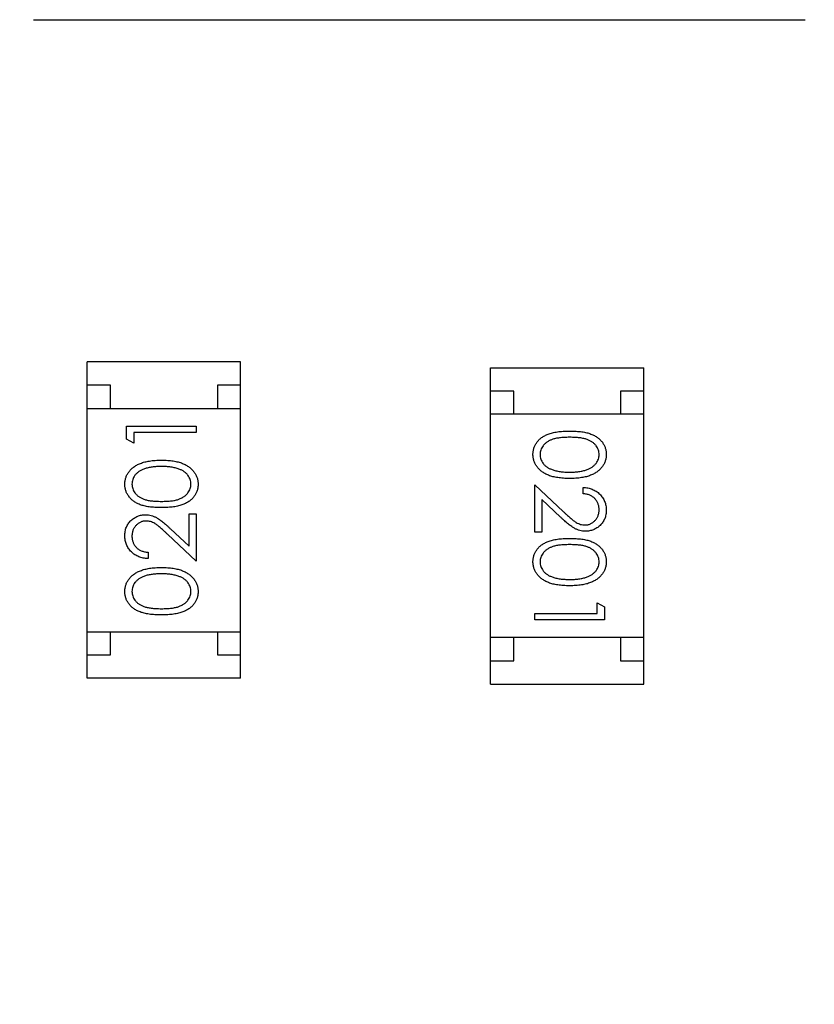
# Model space of a CAD drawing. Header units: millimetres. Extents: x 525 to 788, y 277 to 384.
# Tile 92 of 130: x 746.78 to 748.49, y 308 to 310.12. Entities that reach past the tile are written whole.
import ezdxf

# ---------------------------------------------------------------- set-up
doc = ezdxf.new("R2010")
doc.units = ezdxf.units.MM
doc.header["$LTSCALE"] = 5
doc.layers.get('0').update_dxf_attribs({"linetype": 'CONTINUOUS'})

msp = doc.modelspace()

# ---------------------------------------------------------------- linework, layer by layer
at = {"linetype": 'Continuous'}
for p, q in [((746.808, 310.1208), (748.4683, 310.1208)), ((747.2537, 309.3848), (746.9237, 309.3848)), ((746.9237, 308.7048), (746.9237, 309.3848)), ((747.2537, 308.7048), (747.2537, 309.3848)), ((747.7913, 309.3723), (748.1213, 309.3723)), ((747.7913, 308.6923), (747.7913, 309.3723)), ((748.1213, 308.6923), (748.1213, 309.3723)), ((746.9737, 309.3348), (746.9237, 309.3348)), ((746.9737, 309.2848), (746.9737, 309.3348)), ((747.2537, 309.3348), (747.2037, 309.3348)), ((747.2037, 309.3348), (747.2037, 309.2848)), ((747.8413, 309.3223), (747.7913, 309.3223)), ((747.8413, 309.2723), (747.8413, 309.3223)), ((748.1213, 309.3223), (748.0713, 309.3223)), ((748.0713, 309.3223), (748.0713, 309.2723)), ((746.9237, 309.2848), (747.2537, 309.2848)), ((748.1213, 309.2723), (747.7913, 309.2723)), ((747.0084, 309.2466), (747.1584, 309.2466)), ((747.0084, 309.2189), (747.0084, 309.2466)), ((747.1584, 309.2332), (747.0238, 309.2332)), ((747.0238, 309.2332), (747.0238, 309.2101)), ((747.1584, 309.2466), (747.1584, 309.2332)), ((747.0238, 309.2101), (747.0084, 309.2189)), ((747.8866, 309.1209), (747.9487, 309.0627)), ((747.8866, 309.019), (747.8866, 309.1209)), ((747.9905, 309.1016), (747.9905, 309.1151)), ((747.9421, 309.0512), (747.902, 309.0888)), ((747.902, 309.0888), (747.902, 309.019)), ((747.143, 309.0582), (747.1584, 309.0582)), ((747.143, 308.9884), (747.143, 309.0582)), ((747.1584, 309.0582), (747.1584, 308.9563)), ((747.103, 309.0259), (747.143, 308.9884)), ((747.902, 309.019), (747.8866, 309.019)), ((747.1584, 308.9563), (747.0963, 309.0144)), ((747.0545, 308.9755), (747.0545, 308.962)), ((748.0212, 308.867), (748.0366, 308.8582)), ((748.0212, 308.844), (748.0212, 308.867)), ((748.0366, 308.8582), (748.0366, 308.8305)), ((747.8866, 308.844), (748.0212, 308.844)), ((747.8866, 308.8305), (747.8866, 308.844)), ((748.0366, 308.8305), (747.8866, 308.8305)), ((746.9237, 308.8048), (747.2537, 308.8048)), ((746.9737, 308.7548), (746.9737, 308.8048)), ((747.2037, 308.8048), (747.2037, 308.7548)), ((748.1213, 308.7923), (747.7913, 308.7923)), ((747.8413, 308.7423), (747.8413, 308.7923)), ((748.0713, 308.7923), (748.0713, 308.7423)), ((746.9237, 308.7548), (746.9737, 308.7548)), ((747.2037, 308.7548), (747.2537, 308.7548)), ((747.7913, 308.7423), (747.8413, 308.7423)), ((748.0713, 308.7423), (748.1213, 308.7423)), ((747.2537, 308.7048), (746.9237, 308.7048)), ((747.7913, 308.6923), (748.1213, 308.6923))]:
    msp.add_line(p, q, dxfattribs=at)
msp.add_arc((732.3971, 324.423), 35.9, 323.58286, 216.35846, dxfattribs=at)
for points, knots in [([(747.8828, 309.1861), (747.8828, 309.1873), (747.8828, 309.1896), (747.8833, 309.1931), (747.8839, 309.1964), (747.8848, 309.1997), (747.8859, 309.2029), (747.8874, 309.206), (747.8891, 309.209), (747.891, 309.2119), (747.8932, 309.2147), (747.8957, 309.2174), (747.8984, 309.2199), (747.9014, 309.2222), (747.9046, 309.2243), (747.908, 309.2263), (747.9117, 309.2282), (747.9157, 309.2299), (747.9201, 309.2314), (747.9248, 309.2327), (747.9299, 309.2338), (747.9355, 309.2347), (747.9414, 309.2354), (747.9478, 309.2359), (747.9545, 309.2362), (747.9592, 309.2362), (747.9616, 309.2363)], [0, 0, 0, 0, 0.033787, 0.066622, 0.099285, 0.131361, 0.163585, 0.196104, 0.228902, 0.262158, 0.295991, 0.330218, 0.36506, 0.400951, 0.43762, 0.475708, 0.515381, 0.556414, 0.599765, 0.646424, 0.696431, 0.749782, 0.806573, 0.867436, 0.931887, 1, 1, 1, 1]), ([(747.9616, 309.2363), (747.964, 309.2362), (747.9686, 309.2362), (747.9755, 309.2359), (747.9818, 309.2354), (747.9878, 309.2347), (747.9933, 309.2339), (747.9985, 309.2328), (748.0032, 309.2315), (748.0075, 309.23), (748.0114, 309.2283), (748.0151, 309.2265), (748.0186, 309.2245), (748.0218, 309.2223), (748.0247, 309.22), (748.0275, 309.2175), (748.0299, 309.2149), (748.0321, 309.2121), (748.0341, 309.2091), (748.0358, 309.2061), (748.0373, 309.203), (748.0384, 309.1997), (748.0394, 309.1965), (748.04, 309.1931), (748.0404, 309.1896), (748.0405, 309.1873), (748.0405, 309.1861)], [0, 0, 0, 0, 0.068595, 0.133246, 0.194313, 0.251279, 0.304513, 0.354235, 0.400481, 0.443411, 0.484015, 0.523252, 0.561042, 0.5979, 0.633518, 0.668314, 0.702496, 0.736685, 0.770293, 0.803437, 0.835913, 0.86846, 0.900847, 0.933467, 0.966258, 1, 1, 1, 1]), ([(747.9616, 309.2228), (747.9596, 309.2228), (747.9557, 309.2228), (747.9501, 309.2225), (747.9448, 309.2222), (747.9399, 309.2217), (747.9354, 309.221), (747.9313, 309.2203), (747.9275, 309.2194), (747.9241, 309.2183), (747.921, 309.217), (747.9181, 309.2157), (747.9154, 309.2142), (747.9129, 309.2126), (747.9105, 309.2108), (747.9084, 309.2089), (747.9065, 309.2068), (747.9042, 309.204), (747.9018, 309.2002), (747.8997, 309.1955), (747.8984, 309.1906), (747.8983, 309.1873), (747.8982, 309.1857)], [0, 0, 0, 0, 0.072951, 0.141584, 0.205926, 0.265301, 0.320597, 0.371817, 0.41879, 0.461699, 0.502134, 0.540804, 0.578181, 0.614297, 0.649678, 0.684299, 0.718359, 0.752081, 0.817652, 0.879722, 0.939966, 1, 1, 1, 1]), ([(748.0251, 309.1857), (748.025, 309.1873), (748.0248, 309.1906), (748.0236, 309.1955), (748.0215, 309.2002), (748.0191, 309.204), (748.0169, 309.2069), (748.0149, 309.2089), (748.0128, 309.2108), (748.0105, 309.2125), (748.008, 309.2141), (748.0053, 309.2156), (748.0023, 309.217), (747.9992, 309.2182), (747.9958, 309.2193), (747.9921, 309.2202), (747.9879, 309.2211), (747.9834, 309.2217), (747.9785, 309.2222), (747.9732, 309.2225), (747.9676, 309.2228), (747.9636, 309.2228), (747.9616, 309.2228)], [0, 0, 0, 0, 0.060387, 0.120883, 0.182755, 0.247811, 0.281299, 0.315088, 0.349702, 0.384857, 0.420966, 0.458511, 0.497175, 0.537602, 0.580503, 0.627468, 0.678388, 0.733983, 0.793747, 0.857714, 0.926698, 1, 1, 1, 1]), ([(747.9616, 309.1343), (747.9593, 309.1344), (747.9548, 309.1344), (747.9483, 309.1347), (747.9421, 309.1353), (747.9363, 309.136), (747.9308, 309.1369), (747.9257, 309.1381), (747.921, 309.1394), (747.9166, 309.141), (747.9125, 309.1428), (747.9087, 309.1447), (747.9052, 309.1468), (747.9019, 309.1491), (747.8988, 309.1515), (747.8961, 309.1541), (747.8935, 309.1568), (747.8913, 309.1597), (747.8893, 309.1627), (747.8875, 309.1658), (747.8861, 309.169), (747.8849, 309.1722), (747.8839, 309.1756), (747.8833, 309.179), (747.8828, 309.1825), (747.8828, 309.1849), (747.8828, 309.1861)], [0, 0, 0, 0, 0.065063, 0.126773, 0.185516, 0.240765, 0.29298, 0.34225, 0.388919, 0.432776, 0.474628, 0.514775, 0.553606, 0.591426, 0.628028, 0.663804, 0.698984, 0.733591, 0.767628, 0.801208, 0.834264, 0.866981, 0.89972, 0.932702, 0.966176, 1, 1, 1, 1]), ([(747.8982, 309.1857), (747.8982, 309.184), (747.8984, 309.1807), (747.8997, 309.1758), (747.9017, 309.1711), (747.904, 309.1674), (747.9063, 309.1646), (747.9082, 309.1626), (747.9103, 309.1608), (747.9126, 309.159), (747.9152, 309.1574), (747.9179, 309.156), (747.9208, 309.1546), (747.9229, 309.1539), (747.9239, 309.1535)], [0, 0, 0, 0, 0.112813, 0.225394, 0.339595, 0.459675, 0.521735, 0.583926, 0.648174, 0.713881, 0.781004, 0.851451, 0.924051, 1, 1, 1, 1]), ([(748.0405, 309.1861), (748.0405, 309.1849), (748.0404, 309.1825), (748.04, 309.179), (748.0394, 309.1756), (748.0384, 309.1723), (748.0372, 309.169), (748.0358, 309.1658), (748.0341, 309.1628), (748.0321, 309.1598), (748.0299, 309.1569), (748.0273, 309.1542), (748.0246, 309.1516), (748.0215, 309.1492), (748.0182, 309.147), (748.0147, 309.1448), (748.0108, 309.1429), (748.0068, 309.1411), (748.0023, 309.1395), (747.9976, 309.1381), (747.9925, 309.1369), (747.987, 309.136), (747.9811, 309.1352), (747.9749, 309.1347), (747.9684, 309.1344), (747.9639, 309.1344), (747.9616, 309.1343)], [0, 0, 0, 0, 0.033788, 0.067194, 0.099862, 0.132567, 0.165151, 0.197913, 0.231319, 0.265083, 0.299255, 0.334399, 0.369943, 0.406284, 0.444064, 0.482998, 0.523354, 0.565537, 0.609613, 0.656391, 0.705885, 0.758325, 0.813832, 0.872795, 0.934722, 1, 1, 1, 1]), ([(747.9616, 309.1478), (747.9634, 309.1478), (747.967, 309.1479), (747.9721, 309.148), (747.977, 309.1485), (747.9817, 309.149), (747.9861, 309.1498), (747.9903, 309.1506), (747.9942, 309.1516), (747.9979, 309.1528), (748.0013, 309.1541), (748.0045, 309.1556), (748.0074, 309.1571), (748.0101, 309.1588), (748.0126, 309.1606), (748.0148, 309.1626), (748.0168, 309.1646), (748.0191, 309.1675), (748.0214, 309.1712), (748.0236, 309.1759), (748.0248, 309.1807), (748.025, 309.184), (748.0251, 309.1857)], [0, 0, 0, 0, 0.065681, 0.128486, 0.188175, 0.245106, 0.299448, 0.350823, 0.399942, 0.446672, 0.491255, 0.533376, 0.573853, 0.612526, 0.649597, 0.685532, 0.720106, 0.753838, 0.818925, 0.880493, 0.940311, 1, 1, 1, 1]), ([(747.0045, 309.1218), (747.0046, 309.123), (747.0046, 309.1254), (747.005, 309.1289), (747.0057, 309.1323), (747.0066, 309.1356), (747.0078, 309.1389), (747.0092, 309.1421), (747.0109, 309.1452), (747.0129, 309.1481), (747.0152, 309.151), (747.0177, 309.1537), (747.0205, 309.1563), (747.0235, 309.1587), (747.0268, 309.1609), (747.0303, 309.1631), (747.0342, 309.165), (747.0383, 309.1668), (747.0427, 309.1684), (747.0474, 309.1698), (747.0526, 309.171), (747.058, 309.1719), (747.0639, 309.1727), (747.0701, 309.1732), (747.0767, 309.1735), (747.0811, 309.1735), (747.0835, 309.1736)], [0, 0, 0, 0, 0.033788, 0.067194, 0.099862, 0.132567, 0.165151, 0.197913, 0.231319, 0.265083, 0.299255, 0.334399, 0.369943, 0.406284, 0.444064, 0.482998, 0.523354, 0.565537, 0.609613, 0.656391, 0.705885, 0.758325, 0.813832, 0.872795, 0.934722, 1, 1, 1, 1]), ([(747.0835, 309.1736), (747.0857, 309.1735), (747.0902, 309.1735), (747.0968, 309.1732), (747.1029, 309.1727), (747.1087, 309.172), (747.1142, 309.171), (747.1193, 309.1698), (747.124, 309.1685), (747.1284, 309.1669), (747.1325, 309.1651), (747.1363, 309.1632), (747.1398, 309.1611), (747.1431, 309.1588), (747.1462, 309.1564), (747.149, 309.1538), (747.1515, 309.1511), (747.1538, 309.1482), (747.1557, 309.1452), (747.1575, 309.1421), (747.1589, 309.1389), (747.1602, 309.1357), (747.1611, 309.1323), (747.1617, 309.1289), (747.1622, 309.1254), (747.1622, 309.123), (747.1622, 309.1218)], [0, 0, 0, 0, 0.065063, 0.126773, 0.185516, 0.240765, 0.29298, 0.34225, 0.388919, 0.432776, 0.474628, 0.514775, 0.553606, 0.591426, 0.628028, 0.663804, 0.698984, 0.733591, 0.767628, 0.801208, 0.834264, 0.866981, 0.89972, 0.932702, 0.966176, 1, 1, 1, 1]), ([(747.0834, 309.1601), (747.0816, 309.1601), (747.0781, 309.16), (747.0729, 309.1599), (747.068, 309.1594), (747.0633, 309.1589), (747.0589, 309.1582), (747.0547, 309.1574), (747.0508, 309.1563), (747.0472, 309.1551), (747.0437, 309.1538), (747.0406, 309.1523), (747.0376, 309.1508), (747.0349, 309.1491), (747.0324, 309.1473), (747.0302, 309.1453), (747.0282, 309.1433), (747.0259, 309.1404), (747.0236, 309.1367), (747.0214, 309.132), (747.0202, 309.1272), (747.02, 309.1239), (747.0199, 309.1223)], [0, 0, 0, 0, 0.065681, 0.128486, 0.188175, 0.245106, 0.299448, 0.350823, 0.399942, 0.446672, 0.491255, 0.533376, 0.573853, 0.612526, 0.649597, 0.685532, 0.720106, 0.753838, 0.818925, 0.880493, 0.940311, 1, 1, 1, 1]), ([(747.1211, 309.1544), (747.1198, 309.1549), (747.117, 309.1558), (747.1128, 309.157), (747.1084, 309.1579), (747.1038, 309.1588), (747.099, 309.1593), (747.094, 309.1598), (747.0887, 309.1601), (747.0852, 309.1601), (747.0834, 309.1601)], [0, 0, 0, 0, 0.110588, 0.224542, 0.342503, 0.464324, 0.590756, 0.722227, 0.858843, 1, 1, 1, 1]), ([(747.1469, 309.1223), (747.1468, 309.1239), (747.1466, 309.1272), (747.1453, 309.1321), (747.1433, 309.1368), (747.141, 309.1405), (747.1387, 309.1433), (747.1368, 309.1453), (747.1347, 309.1471), (747.1324, 309.1489), (747.1299, 309.1505), (747.1271, 309.152), (747.1242, 309.1533), (747.1221, 309.154), (747.1211, 309.1544)], [0, 0, 0, 0, 0.112813, 0.225394, 0.339595, 0.459675, 0.521735, 0.583926, 0.648174, 0.713881, 0.781004, 0.851451, 0.924051, 1, 1, 1, 1]), ([(747.9239, 309.1535), (747.9253, 309.153), (747.928, 309.1521), (747.9322, 309.1509), (747.9366, 309.15), (747.9412, 309.1492), (747.946, 309.1486), (747.9511, 309.1481), (747.9563, 309.1479), (747.9598, 309.1478), (747.9616, 309.1478)], [0, 0, 0, 0, 0.110588, 0.224542, 0.342503, 0.464324, 0.590756, 0.722227, 0.858843, 1, 1, 1, 1]), ([(747.0835, 309.0716), (747.081, 309.0717), (747.0764, 309.0717), (747.0696, 309.072), (747.0632, 309.0725), (747.0572, 309.0732), (747.0517, 309.074), (747.0466, 309.0752), (747.0419, 309.0764), (747.0376, 309.0779), (747.0336, 309.0796), (747.0299, 309.0814), (747.0265, 309.0834), (747.0232, 309.0856), (747.0203, 309.0879), (747.0176, 309.0904), (747.0151, 309.093), (747.0129, 309.0959), (747.011, 309.0988), (747.0092, 309.1018), (747.0078, 309.105), (747.0066, 309.1082), (747.0057, 309.1115), (747.005, 309.1148), (747.0046, 309.1183), (747.0046, 309.1206), (747.0045, 309.1218)], [0, 0, 0, 0, 0.068595, 0.133246, 0.194313, 0.251279, 0.304513, 0.354235, 0.400481, 0.443411, 0.484015, 0.523252, 0.561042, 0.5979, 0.633518, 0.668314, 0.702496, 0.736685, 0.770293, 0.803437, 0.835913, 0.86846, 0.900847, 0.933467, 0.966258, 1, 1, 1, 1]), ([(747.0199, 309.1223), (747.02, 309.1206), (747.0202, 309.1173), (747.0214, 309.1124), (747.0236, 309.1077), (747.0259, 309.1039), (747.0282, 309.1011), (747.0301, 309.099), (747.0322, 309.0971), (747.0346, 309.0954), (747.0371, 309.0938), (747.0398, 309.0923), (747.0427, 309.0909), (747.0458, 309.0897), (747.0492, 309.0886), (747.053, 309.0877), (747.0571, 309.0868), (747.0616, 309.0863), (747.0665, 309.0857), (747.0718, 309.0854), (747.0775, 309.0851), (747.0814, 309.0851), (747.0834, 309.0851)], [0, 0, 0, 0, 0.060387, 0.120883, 0.182755, 0.247811, 0.281299, 0.315088, 0.349702, 0.384857, 0.420966, 0.458511, 0.497175, 0.537602, 0.580503, 0.627468, 0.678388, 0.733983, 0.793747, 0.857714, 0.926698, 1, 1, 1, 1]), ([(747.0834, 309.0851), (747.0854, 309.0851), (747.0893, 309.0851), (747.0949, 309.0854), (747.1002, 309.0857), (747.1051, 309.0862), (747.1096, 309.0869), (747.1138, 309.0876), (747.1175, 309.0886), (747.1209, 309.0896), (747.124, 309.0909), (747.1269, 309.0923), (747.1297, 309.0937), (747.1322, 309.0953), (747.1345, 309.0971), (747.1366, 309.099), (747.1385, 309.1011), (747.1409, 309.1039), (747.1432, 309.1077), (747.1453, 309.1124), (747.1466, 309.1173), (747.1468, 309.1206), (747.1469, 309.1223)], [0, 0, 0, 0, 0.072951, 0.141584, 0.205926, 0.265301, 0.320597, 0.371817, 0.41879, 0.461699, 0.502134, 0.540804, 0.578181, 0.614297, 0.649678, 0.684299, 0.718359, 0.752081, 0.817652, 0.879722, 0.939966, 1, 1, 1, 1]), ([(747.1622, 309.1218), (747.1622, 309.1206), (747.1622, 309.1183), (747.1618, 309.1148), (747.1611, 309.1115), (747.1602, 309.1082), (747.1591, 309.105), (747.1576, 309.1019), (747.1559, 309.0989), (747.154, 309.096), (747.1518, 309.0932), (747.1494, 309.0905), (747.1466, 309.0881), (747.1437, 309.0858), (747.1405, 309.0836), (747.137, 309.0816), (747.1333, 309.0797), (747.1293, 309.078), (747.1249, 309.0765), (747.1202, 309.0752), (747.1151, 309.0741), (747.1095, 309.0732), (747.1036, 309.0725), (747.0972, 309.072), (747.0905, 309.0717), (747.0858, 309.0717), (747.0835, 309.0716)], [0, 0, 0, 0, 0.033787, 0.066622, 0.099285, 0.131361, 0.163585, 0.196104, 0.228902, 0.262158, 0.295991, 0.330218, 0.36506, 0.400951, 0.43762, 0.475708, 0.515381, 0.556414, 0.599765, 0.646424, 0.696431, 0.749782, 0.806573, 0.867436, 0.931887, 1, 1, 1, 1]), ([(747.9905, 309.1151), (747.9923, 309.115), (747.9958, 309.1148), (748.0009, 309.114), (748.0058, 309.1129), (748.0104, 309.1113), (748.0148, 309.1092), (748.019, 309.1068), (748.0229, 309.1039), (748.0265, 309.1006), (748.0298, 309.0971), (748.0326, 309.0933), (748.035, 309.0893), (748.0371, 309.085), (748.0386, 309.0806), (748.0397, 309.076), (748.0404, 309.0712), (748.0404, 309.0679), (748.0405, 309.0662)], [0, 0, 0, 0, 0.068791, 0.135103, 0.198979, 0.261904, 0.323495, 0.385195, 0.446969, 0.509765, 0.572251, 0.633405, 0.693251, 0.752583, 0.812579, 0.873275, 0.93555, 1, 1, 1, 1]), ([(748.0251, 309.0669), (748.0251, 309.0681), (748.025, 309.0704), (748.0246, 309.0737), (748.0239, 309.077), (748.0229, 309.08), (748.0216, 309.083), (748.02, 309.0858), (748.0182, 309.0884), (748.016, 309.0908), (748.0137, 309.0931), (748.011, 309.0951), (748.0081, 309.0968), (748.0051, 309.0984), (748.0017, 309.0996), (747.9982, 309.1005), (747.9944, 309.1013), (747.9918, 309.1015), (747.9905, 309.1016)], [0, 0, 0, 0, 0.064439, 0.126547, 0.186887, 0.245878, 0.304041, 0.362191, 0.420976, 0.48066, 0.5406, 0.600689, 0.661936, 0.724443, 0.789038, 0.856314, 0.926352, 1, 1, 1, 1]), ([(747.9487, 309.0627), (747.9502, 309.0613), (747.953, 309.0586), (747.9572, 309.0547), (747.961, 309.0513), (747.9646, 309.0482), (747.9678, 309.0455), (747.9708, 309.0432), (747.9735, 309.0413), (747.9766, 309.0392), (747.9804, 309.0373), (747.985, 309.0356), (747.9898, 309.0345), (747.9931, 309.0344), (747.9947, 309.0343)], [0, 0, 0, 0, 0.110803, 0.212829, 0.306101, 0.390647, 0.466924, 0.534481, 0.593587, 0.644557, 0.7362, 0.825024, 0.911986, 1, 1, 1, 1]), ([(747.9947, 309.0343), (747.9957, 309.0344), (747.9977, 309.0344), (748.0007, 309.0349), (748.0035, 309.0356), (748.0063, 309.0366), (748.0089, 309.038), (748.0114, 309.0396), (748.0139, 309.0415), (748.0161, 309.0437), (748.0182, 309.0462), (748.0201, 309.0487), (748.0216, 309.0514), (748.0229, 309.0543), (748.0239, 309.0572), (748.0246, 309.0603), (748.025, 309.0636), (748.0251, 309.0658), (748.0251, 309.0669)], [0, 0, 0, 0, 0.061965, 0.122122, 0.180988, 0.239933, 0.299906, 0.359989, 0.421776, 0.486576, 0.551535, 0.615018, 0.677259, 0.73973, 0.80305, 0.866495, 0.931973, 1, 1, 1, 1]), ([(748.0405, 309.0662), (748.0404, 309.0645), (748.0404, 309.0613), (748.0397, 309.0566), (748.0387, 309.0521), (748.0373, 309.0478), (748.0353, 309.0439), (748.033, 309.0401), (748.0304, 309.0366), (748.0272, 309.0334), (748.0239, 309.0304), (748.0203, 309.0279), (748.0166, 309.0257), (748.0128, 309.0239), (748.0087, 309.0226), (748.0046, 309.0216), (748.0003, 309.021), (747.9974, 309.0209), (747.9959, 309.0209)], [0, 0, 0, 0, 0.069475, 0.136517, 0.200789, 0.26383, 0.325735, 0.387291, 0.449509, 0.512968, 0.576275, 0.63758, 0.697903, 0.757172, 0.816599, 0.876653, 0.93729, 1, 1, 1, 1]), ([(747.0045, 309.011), (747.0046, 309.0126), (747.0047, 309.0158), (747.0053, 309.0205), (747.0063, 309.025), (747.0078, 309.0293), (747.0097, 309.0333), (747.012, 309.037), (747.0146, 309.0406), (747.0178, 309.0438), (747.0211, 309.0467), (747.0247, 309.0492), (747.0284, 309.0514), (747.0323, 309.0532), (747.0363, 309.0546), (747.0404, 309.0556), (747.0447, 309.0561), (747.0477, 309.0562), (747.0491, 309.0563)], [0, 0, 0, 0, 0.069475, 0.136517, 0.200789, 0.26383, 0.325735, 0.387291, 0.449509, 0.512968, 0.576275, 0.63758, 0.697903, 0.757172, 0.816599, 0.876653, 0.93729, 1, 1, 1, 1]), ([(747.0503, 309.0428), (747.0493, 309.0428), (747.0473, 309.0427), (747.0443, 309.0422), (747.0415, 309.0415), (747.0387, 309.0405), (747.0361, 309.0392), (747.0336, 309.0375), (747.0312, 309.0356), (747.0289, 309.0334), (747.0268, 309.031), (747.0249, 309.0284), (747.0234, 309.0257), (747.0221, 309.0229), (747.0211, 309.0199), (747.0205, 309.0168), (747.02, 309.0136), (747.02, 309.0114), (747.0199, 309.0103)], [0, 0, 0, 0, 0.061965, 0.122122, 0.180988, 0.239933, 0.299906, 0.359989, 0.421776, 0.486576, 0.551535, 0.615018, 0.677259, 0.73973, 0.80305, 0.866495, 0.931973, 1, 1, 1, 1]), ([(747.0491, 309.0563), (747.0512, 309.0562), (747.0554, 309.056), (747.0615, 309.0548), (747.0674, 309.0529), (747.0721, 309.0506), (747.0759, 309.0482), (747.0791, 309.0461), (747.0825, 309.0437), (747.0861, 309.0408), (747.09, 309.0376), (747.0941, 309.0341), (747.0984, 309.0301), (747.1014, 309.0274), (747.103, 309.0259)], [0, 0, 0, 0, 0.098702, 0.195672, 0.292422, 0.391343, 0.444462, 0.504229, 0.570352, 0.642546, 0.722288, 0.807921, 0.90047, 1, 1, 1, 1]), ([(747.0963, 309.0144), (747.0948, 309.0159), (747.092, 309.0186), (747.0878, 309.0224), (747.084, 309.0259), (747.0805, 309.029), (747.0772, 309.0316), (747.0743, 309.034), (747.0716, 309.0359), (747.0684, 309.0379), (747.0646, 309.0399), (747.06, 309.0416), (747.0552, 309.0426), (747.052, 309.0427), (747.0503, 309.0428)], [0, 0, 0, 0, 0.110803, 0.212829, 0.306101, 0.390647, 0.466924, 0.534481, 0.593587, 0.644557, 0.7362, 0.825024, 0.911986, 1, 1, 1, 1]), ([(747.9959, 309.0209), (747.9938, 309.0209), (747.9897, 309.0211), (747.9836, 309.0223), (747.9777, 309.0242), (747.9729, 309.0266), (747.9691, 309.0289), (747.966, 309.031), (747.9626, 309.0335), (747.9589, 309.0363), (747.9551, 309.0395), (747.9509, 309.0431), (747.9466, 309.047), (747.9436, 309.0498), (747.9421, 309.0512)], [0, 0, 0, 0, 0.098702, 0.195672, 0.292422, 0.391343, 0.444462, 0.504229, 0.570352, 0.642546, 0.722288, 0.807921, 0.90047, 1, 1, 1, 1]), ([(747.0545, 308.962), (747.0528, 308.9621), (747.0493, 308.9623), (747.0441, 308.9631), (747.0393, 308.9643), (747.0346, 308.9659), (747.0302, 308.9679), (747.0261, 308.9703), (747.0222, 308.9732), (747.0186, 308.9765), (747.0153, 308.98), (747.0124, 308.9839), (747.01, 308.9879), (747.008, 308.9921), (747.0065, 308.9965), (747.0053, 309.0012), (747.0047, 309.006), (747.0046, 309.0093), (747.0045, 309.011)], [0, 0, 0, 0, 0.068791, 0.135103, 0.198979, 0.261904, 0.323495, 0.385195, 0.446969, 0.509765, 0.572251, 0.633405, 0.693251, 0.752583, 0.812579, 0.873275, 0.93555, 1, 1, 1, 1]), ([(747.0199, 309.0103), (747.02, 309.0091), (747.02, 309.0068), (747.0204, 309.0034), (747.0212, 309.0002), (747.0222, 308.9971), (747.0234, 308.9942), (747.025, 308.9914), (747.0269, 308.9888), (747.029, 308.9863), (747.0314, 308.984), (747.034, 308.982), (747.0369, 308.9803), (747.04, 308.9788), (747.0433, 308.9776), (747.0468, 308.9766), (747.0506, 308.9759), (747.0532, 308.9756), (747.0545, 308.9755)], [0, 0, 0, 0, 0.064439, 0.126547, 0.186887, 0.245878, 0.304041, 0.362191, 0.420976, 0.48066, 0.5406, 0.600689, 0.661936, 0.724443, 0.789038, 0.856314, 0.926352, 1, 1, 1, 1]), ([(747.8828, 308.9553), (747.8828, 308.9565), (747.8828, 308.9589), (747.8833, 308.9623), (747.8839, 308.9657), (747.8848, 308.9689), (747.8859, 308.9721), (747.8874, 308.9752), (747.8891, 308.9782), (747.891, 308.9812), (747.8932, 308.984), (747.8957, 308.9866), (747.8984, 308.9891), (747.9014, 308.9914), (747.9046, 308.9936), (747.908, 308.9956), (747.9117, 308.9974), (747.9157, 308.9991), (747.9201, 309.0006), (747.9248, 309.002), (747.9299, 309.003), (747.9355, 309.0039), (747.9414, 309.0046), (747.9478, 309.0051), (747.9545, 309.0055), (747.9592, 309.0055), (747.9616, 309.0055)], [0, 0, 0, 0, 0.033787, 0.066622, 0.099285, 0.131361, 0.163585, 0.196104, 0.228902, 0.262158, 0.295991, 0.330218, 0.36506, 0.400951, 0.43762, 0.475708, 0.515381, 0.556414, 0.599765, 0.646424, 0.696431, 0.749782, 0.806573, 0.867436, 0.931887, 1, 1, 1, 1]), ([(747.9616, 309.0055), (747.964, 309.0055), (747.9686, 309.0055), (747.9755, 309.0051), (747.9818, 309.0046), (747.9878, 309.004), (747.9933, 309.0031), (747.9985, 309.002), (748.0032, 309.0007), (748.0075, 308.9992), (748.0114, 308.9976), (748.0151, 308.9957), (748.0186, 308.9937), (748.0218, 308.9916), (748.0247, 308.9892), (748.0275, 308.9868), (748.0299, 308.9841), (748.0321, 308.9813), (748.0341, 308.9783), (748.0358, 308.9753), (748.0373, 308.9722), (748.0384, 308.969), (748.0394, 308.9657), (748.04, 308.9623), (748.0404, 308.9589), (748.0405, 308.9565), (748.0405, 308.9553)], [0, 0, 0, 0, 0.068595, 0.133246, 0.194313, 0.251279, 0.304513, 0.354235, 0.400481, 0.443411, 0.484015, 0.523252, 0.561042, 0.5979, 0.633518, 0.668314, 0.702496, 0.736685, 0.770293, 0.803437, 0.835913, 0.86846, 0.900847, 0.933467, 0.966258, 1, 1, 1, 1]), ([(747.9616, 308.992), (747.9596, 308.992), (747.9557, 308.992), (747.9501, 308.9918), (747.9448, 308.9914), (747.9399, 308.9909), (747.9354, 308.9903), (747.9313, 308.9895), (747.9275, 308.9886), (747.9241, 308.9875), (747.921, 308.9862), (747.9181, 308.9849), (747.9154, 308.9834), (747.9129, 308.9818), (747.9105, 308.98), (747.9084, 308.9781), (747.9065, 308.9761), (747.9042, 308.9732), (747.9018, 308.9695), (747.8997, 308.9647), (747.8984, 308.9598), (747.8983, 308.9565), (747.8982, 308.9549)], [0, 0, 0, 0, 0.072951, 0.141584, 0.205926, 0.265301, 0.320597, 0.371817, 0.41879, 0.461699, 0.502134, 0.540804, 0.578181, 0.614297, 0.649678, 0.684299, 0.718359, 0.752081, 0.817652, 0.879722, 0.939966, 1, 1, 1, 1]), ([(748.0251, 308.9549), (748.025, 308.9566), (748.0248, 308.9599), (748.0236, 308.9648), (748.0215, 308.9695), (748.0191, 308.9732), (748.0169, 308.9761), (748.0149, 308.9781), (748.0128, 308.98), (748.0105, 308.9817), (748.008, 308.9834), (748.0053, 308.9849), (748.0023, 308.9862), (747.9992, 308.9875), (747.9958, 308.9886), (747.9921, 308.9895), (747.9879, 308.9903), (747.9834, 308.9909), (747.9785, 308.9914), (747.9732, 308.9918), (747.9676, 308.992), (747.9636, 308.992), (747.9616, 308.992)], [0, 0, 0, 0, 0.060387, 0.120883, 0.182755, 0.247811, 0.281299, 0.315088, 0.349702, 0.384857, 0.420966, 0.458511, 0.497175, 0.537602, 0.580503, 0.627468, 0.678388, 0.733983, 0.793747, 0.857714, 0.926698, 1, 1, 1, 1]), ([(747.9616, 308.9036), (747.9593, 308.9036), (747.9548, 308.9037), (747.9483, 308.9039), (747.9421, 308.9045), (747.9363, 308.9052), (747.9308, 308.9061), (747.9257, 308.9073), (747.921, 308.9086), (747.9166, 308.9103), (747.9125, 308.912), (747.9087, 308.914), (747.9052, 308.916), (747.9019, 308.9183), (747.8988, 308.9207), (747.8961, 308.9233), (747.8935, 308.926), (747.8913, 308.9289), (747.8893, 308.9319), (747.8875, 308.935), (747.8861, 308.9382), (747.8849, 308.9415), (747.8839, 308.9448), (747.8833, 308.9483), (747.8828, 308.9518), (747.8828, 308.9541), (747.8828, 308.9553)], [0, 0, 0, 0, 0.065063, 0.126773, 0.185516, 0.240765, 0.29298, 0.34225, 0.388919, 0.432776, 0.474628, 0.514775, 0.553606, 0.591426, 0.628028, 0.663804, 0.698984, 0.733591, 0.767628, 0.801208, 0.834264, 0.866981, 0.89972, 0.932702, 0.966176, 1, 1, 1, 1]), ([(747.8982, 308.9549), (747.8982, 308.9532), (747.8984, 308.9499), (747.8997, 308.9451), (747.9017, 308.9404), (747.904, 308.9367), (747.9063, 308.9339), (747.9082, 308.9318), (747.9103, 308.93), (747.9126, 308.9283), (747.9152, 308.9266), (747.9179, 308.9252), (747.9208, 308.9239), (747.9229, 308.9231), (747.9239, 308.9227)], [0, 0, 0, 0, 0.112813, 0.225394, 0.339595, 0.459675, 0.521735, 0.583926, 0.648174, 0.713881, 0.781004, 0.851451, 0.924051, 1, 1, 1, 1]), ([(748.0405, 308.9553), (748.0405, 308.9541), (748.0404, 308.9518), (748.04, 308.9483), (748.0394, 308.9448), (748.0384, 308.9415), (748.0372, 308.9382), (748.0358, 308.9351), (748.0341, 308.932), (748.0321, 308.929), (748.0299, 308.9261), (748.0273, 308.9234), (748.0246, 308.9209), (748.0215, 308.9184), (748.0182, 308.9162), (748.0147, 308.9141), (748.0108, 308.9122), (748.0068, 308.9103), (748.0023, 308.9088), (747.9976, 308.9073), (747.9925, 308.9062), (747.987, 308.9052), (747.9811, 308.9045), (747.9749, 308.9039), (747.9684, 308.9037), (747.9639, 308.9036), (747.9616, 308.9036)], [0, 0, 0, 0, 0.033788, 0.067194, 0.099862, 0.132567, 0.165151, 0.197913, 0.231319, 0.265083, 0.299255, 0.334399, 0.369943, 0.406284, 0.444064, 0.482998, 0.523354, 0.565537, 0.609613, 0.656391, 0.705885, 0.758325, 0.813832, 0.872795, 0.934722, 1, 1, 1, 1]), ([(747.9616, 308.917), (747.9634, 308.9171), (747.967, 308.9171), (747.9721, 308.9173), (747.977, 308.9177), (747.9817, 308.9182), (747.9861, 308.919), (747.9903, 308.9198), (747.9942, 308.9209), (747.9979, 308.922), (748.0013, 308.9233), (748.0045, 308.9248), (748.0074, 308.9263), (748.0101, 308.928), (748.0126, 308.9298), (748.0148, 308.9318), (748.0168, 308.9338), (748.0191, 308.9367), (748.0214, 308.9405), (748.0236, 308.9451), (748.0248, 308.95), (748.025, 308.9533), (748.0251, 308.9549)], [0, 0, 0, 0, 0.065681, 0.128486, 0.188175, 0.245106, 0.299448, 0.350823, 0.399942, 0.446672, 0.491255, 0.533376, 0.573853, 0.612526, 0.649597, 0.685532, 0.720106, 0.753838, 0.818925, 0.880493, 0.940311, 1, 1, 1, 1]), ([(747.0045, 308.891), (747.0046, 308.8922), (747.0046, 308.8946), (747.005, 308.8981), (747.0057, 308.9015), (747.0066, 308.9049), (747.0078, 308.9081), (747.0092, 308.9113), (747.0109, 308.9144), (747.0129, 308.9174), (747.0152, 308.9202), (747.0177, 308.923), (747.0205, 308.9255), (747.0235, 308.9279), (747.0268, 308.9302), (747.0303, 308.9323), (747.0342, 308.9342), (747.0383, 308.936), (747.0427, 308.9376), (747.0474, 308.939), (747.0526, 308.9402), (747.058, 308.9412), (747.0639, 308.9419), (747.0701, 308.9424), (747.0767, 308.9427), (747.0811, 308.9428), (747.0835, 308.9428)], [0, 0, 0, 0, 0.033788, 0.067194, 0.099862, 0.132567, 0.165151, 0.197913, 0.231319, 0.265083, 0.299255, 0.334399, 0.369943, 0.406284, 0.444064, 0.482998, 0.523354, 0.565537, 0.609613, 0.656391, 0.705885, 0.758325, 0.813832, 0.872795, 0.934722, 1, 1, 1, 1]), ([(747.0835, 308.9428), (747.0857, 308.9428), (747.0902, 308.9427), (747.0968, 308.9424), (747.1029, 308.9419), (747.1087, 308.9412), (747.1142, 308.9402), (747.1193, 308.939), (747.124, 308.9377), (747.1284, 308.9361), (747.1325, 308.9343), (747.1363, 308.9324), (747.1398, 308.9303), (747.1431, 308.9281), (747.1462, 308.9257), (747.149, 308.9231), (747.1515, 308.9203), (747.1538, 308.9175), (747.1557, 308.9144), (747.1575, 308.9114), (747.1589, 308.9082), (747.1602, 308.9049), (747.1611, 308.9015), (747.1617, 308.8981), (747.1622, 308.8946), (747.1622, 308.8922), (747.1622, 308.891)], [0, 0, 0, 0, 0.065063, 0.126773, 0.185516, 0.240765, 0.29298, 0.34225, 0.388919, 0.432776, 0.474628, 0.514775, 0.553606, 0.591426, 0.628028, 0.663804, 0.698984, 0.733591, 0.767628, 0.801208, 0.834264, 0.866981, 0.89972, 0.932702, 0.966176, 1, 1, 1, 1]), ([(747.0834, 308.9293), (747.0816, 308.9293), (747.0781, 308.9293), (747.0729, 308.9291), (747.068, 308.9286), (747.0633, 308.9281), (747.0589, 308.9274), (747.0547, 308.9266), (747.0508, 308.9255), (747.0472, 308.9244), (747.0437, 308.923), (747.0406, 308.9216), (747.0376, 308.92), (747.0349, 308.9183), (747.0324, 308.9165), (747.0302, 308.9146), (747.0282, 308.9125), (747.0259, 308.9097), (747.0236, 308.9059), (747.0214, 308.9013), (747.0202, 308.8964), (747.02, 308.8931), (747.0199, 308.8915)], [0, 0, 0, 0, 0.065681, 0.128486, 0.188175, 0.245106, 0.299448, 0.350823, 0.399942, 0.446672, 0.491255, 0.533376, 0.573853, 0.612526, 0.649597, 0.685532, 0.720106, 0.753838, 0.818925, 0.880493, 0.940311, 1, 1, 1, 1]), ([(747.1211, 308.9237), (747.1198, 308.9241), (747.117, 308.925), (747.1128, 308.9262), (747.1084, 308.9271), (747.1038, 308.928), (747.099, 308.9286), (747.094, 308.929), (747.0887, 308.9293), (747.0852, 308.9293), (747.0834, 308.9293)], [0, 0, 0, 0, 0.110588, 0.224542, 0.342503, 0.464324, 0.590756, 0.722227, 0.858843, 1, 1, 1, 1]), ([(747.1469, 308.8915), (747.1468, 308.8931), (747.1466, 308.8965), (747.1453, 308.9013), (747.1433, 308.906), (747.141, 308.9097), (747.1387, 308.9125), (747.1368, 308.9145), (747.1347, 308.9164), (747.1324, 308.9181), (747.1299, 308.9197), (747.1271, 308.9212), (747.1242, 308.9225), (747.1221, 308.9233), (747.1211, 308.9237)], [0, 0, 0, 0, 0.112813, 0.225394, 0.339595, 0.459675, 0.521735, 0.583926, 0.648174, 0.713881, 0.781004, 0.851451, 0.924051, 1, 1, 1, 1]), ([(747.9239, 308.9227), (747.9253, 308.9223), (747.928, 308.9213), (747.9322, 308.9202), (747.9366, 308.9192), (747.9412, 308.9184), (747.946, 308.9178), (747.9511, 308.9174), (747.9563, 308.9171), (747.9598, 308.917), (747.9616, 308.917)], [0, 0, 0, 0, 0.110588, 0.224542, 0.342503, 0.464324, 0.590756, 0.722227, 0.858843, 1, 1, 1, 1]), ([(747.0835, 308.8409), (747.081, 308.8409), (747.0764, 308.8409), (747.0696, 308.8412), (747.0632, 308.8417), (747.0572, 308.8424), (747.0517, 308.8433), (747.0466, 308.8444), (747.0419, 308.8457), (747.0376, 308.8471), (747.0336, 308.8488), (747.0299, 308.8506), (747.0265, 308.8527), (747.0232, 308.8548), (747.0203, 308.8571), (747.0176, 308.8596), (747.0151, 308.8623), (747.0129, 308.8651), (747.011, 308.868), (747.0092, 308.8711), (747.0078, 308.8742), (747.0066, 308.8774), (747.0057, 308.8807), (747.005, 308.8841), (747.0046, 308.8875), (747.0046, 308.8898), (747.0045, 308.891)], [0, 0, 0, 0, 0.068595, 0.133246, 0.194313, 0.251279, 0.304513, 0.354235, 0.400481, 0.443411, 0.484015, 0.523252, 0.561042, 0.5979, 0.633518, 0.668314, 0.702496, 0.736685, 0.770293, 0.803437, 0.835913, 0.86846, 0.900847, 0.933467, 0.966258, 1, 1, 1, 1]), ([(747.0199, 308.8915), (747.02, 308.8898), (747.0202, 308.8865), (747.0214, 308.8816), (747.0236, 308.8769), (747.0259, 308.8732), (747.0282, 308.8703), (747.0301, 308.8683), (747.0322, 308.8664), (747.0346, 308.8646), (747.0371, 308.863), (747.0398, 308.8615), (747.0427, 308.8602), (747.0458, 308.8589), (747.0492, 308.8578), (747.053, 308.8569), (747.0571, 308.8561), (747.0616, 308.8555), (747.0665, 308.855), (747.0718, 308.8546), (747.0775, 308.8544), (747.0814, 308.8543), (747.0834, 308.8543)], [0, 0, 0, 0, 0.060387, 0.120883, 0.182755, 0.247811, 0.281299, 0.315088, 0.349702, 0.384857, 0.420966, 0.458511, 0.497175, 0.537602, 0.580503, 0.627468, 0.678388, 0.733983, 0.793747, 0.857714, 0.926698, 1, 1, 1, 1]), ([(747.0834, 308.8543), (747.0854, 308.8543), (747.0893, 308.8544), (747.0949, 308.8546), (747.1002, 308.855), (747.1051, 308.8554), (747.1096, 308.8561), (747.1138, 308.8569), (747.1175, 308.8578), (747.1209, 308.8589), (747.124, 308.8601), (747.1269, 308.8615), (747.1297, 308.8629), (747.1322, 308.8646), (747.1345, 308.8664), (747.1366, 308.8682), (747.1385, 308.8703), (747.1409, 308.8731), (747.1432, 308.8769), (747.1453, 308.8817), (747.1466, 308.8865), (747.1468, 308.8898), (747.1469, 308.8915)], [0, 0, 0, 0, 0.072951, 0.141584, 0.205926, 0.265301, 0.320597, 0.371817, 0.41879, 0.461699, 0.502134, 0.540804, 0.578181, 0.614297, 0.649678, 0.684299, 0.718359, 0.752081, 0.817652, 0.879722, 0.939966, 1, 1, 1, 1]), ([(747.1622, 308.891), (747.1622, 308.8898), (747.1622, 308.8875), (747.1618, 308.8841), (747.1611, 308.8807), (747.1602, 308.8774), (747.1591, 308.8742), (747.1576, 308.8711), (747.1559, 308.8681), (747.154, 308.8652), (747.1518, 308.8624), (747.1494, 308.8598), (747.1466, 308.8573), (747.1437, 308.855), (747.1405, 308.8528), (747.137, 308.8508), (747.1333, 308.8489), (747.1293, 308.8472), (747.1249, 308.8457), (747.1202, 308.8444), (747.1151, 308.8433), (747.1095, 308.8424), (747.1036, 308.8417), (747.0972, 308.8412), (747.0905, 308.8409), (747.0858, 308.8409), (747.0835, 308.8409)], [0, 0, 0, 0, 0.033787, 0.066622, 0.099285, 0.131361, 0.163585, 0.196104, 0.228902, 0.262158, 0.295991, 0.330218, 0.36506, 0.400951, 0.43762, 0.475708, 0.515381, 0.556414, 0.599765, 0.646424, 0.696431, 0.749782, 0.806573, 0.867436, 0.931887, 1, 1, 1, 1])]:
    msp.add_open_spline(points, degree=3, knots=knots, dxfattribs=at)

doc.saveas('drawing.dxf')
